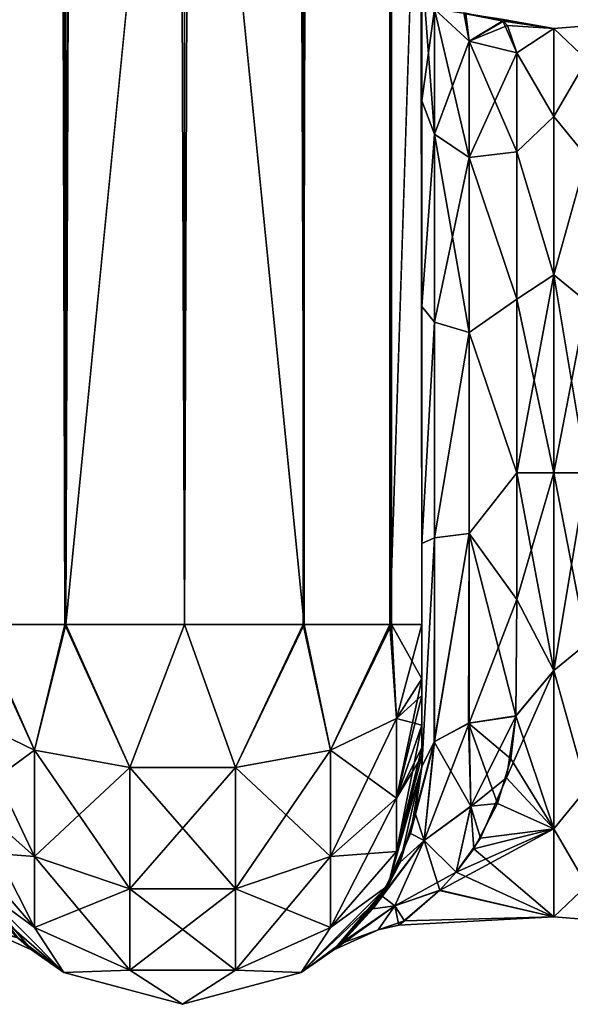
# Model space of a CAD drawing. Extents: x -23 to 470, y -1800 to 0.
# Tile 39 of 256: x 152 to 181, y -1800 to -1748. Entities that reach past the tile are written whole.
import ezdxf

# ---------------------------------------------------------------- set-up
doc = ezdxf.new("R2010")
doc.units = 0
doc.header["$LTSCALE"] = 17.087905
for name, color, linetype in [('145', 7, 'CONTINUOUS'), ('148', 7, 'CONTINUOUS'), ('149', 7, 'CONTINUOUS'), ('163', 7, 'CONTINUOUS'), ('164', 7, 'CONTINUOUS'), ('165', 7, 'CONTINUOUS'), ('166', 7, 'CONTINUOUS'), ('169', 7, 'CONTINUOUS'), ('170', 7, 'CONTINUOUS'), ('173', 7, 'CONTINUOUS'), ('174', 7, 'CONTINUOUS'), ('192', 7, 'CONTINUOUS'), ('193', 7, 'CONTINUOUS'), ('194', 7, 'CONTINUOUS'), ('199', 7, 'CONTINUOUS'), ('200', 7, 'CONTINUOUS'), ('201', 7, 'CONTINUOUS')]:
    doc.layers.add(name, color=color, linetype=linetype)

msp = doc.modelspace()

# ---------------------------------------------------------------- linework, layer by layer
at = {"layer": '145', "linetype": 'CONTINUOUS'}
for points in [[(173.55, -1728.15, -20.5), (173.55, -1733.179, -19.874), (173.55, -1752.418, -21.378), (173.55, -1728.15, -20.5)], [(173.55, -1736.977, -22.507), (173.55, -1728.15, -20.5), (173.55, -1752.418, -21.378), (173.55, -1736.977, -22.507)], [(173.55, -1728.15, -102.5), (173.55, -1736.981, -100.492), (173.55, -1780, -102.5), (173.55, -1728.15, -102.5)], [(173.55, -1782.865, 101.931), (173.55, -1783.734, 101.5), (173.55, -1728.15, 102.5), (173.55, -1782.865, 101.931)], [(173.55, -1728.15, 102.5), (173.55, -1783.734, 101.5), (173.55, -1736.977, 100.493), (173.55, -1728.15, 102.5)], [(173.55, -1780, 102.5), (173.55, -1782.865, 101.931), (173.55, -1728.15, 102.5), (173.55, -1780, 102.5)], [(173.55, -1728.15, 20.5), (173.55, -1736.981, 22.508), (173.55, -1752.418, 21.378), (173.55, -1728.15, 20.5)], [(173.55, -1733.303, 19.842), (173.55, -1728.15, 20.5), (173.55, -1752.418, 21.378), (173.55, -1733.303, 19.842)], [(173.55, -1733.179, -19.874), (173.55, -1737.888, -18.039), (173.55, -1752.418, -21.378), (173.55, -1733.179, -19.874)], [(173.55, -1737.976, 17.992), (173.55, -1733.303, 19.842), (173.55, -1752.418, 21.378), (173.55, -1737.976, 17.992)], [(173.55, -1744.158, -28.196), (173.55, -1736.977, -22.507), (173.55, -1763.25, -27.648), (173.55, -1744.158, -28.196)], [(173.55, -1763.25, -27.648), (173.55, -1736.977, -22.507), (173.55, -1752.418, -21.378), (173.55, -1763.25, -27.648)], [(173.55, -1736.977, -63.507), (173.55, -1736.981, -59.492), (173.55, -1787.5, -95), (173.55, -1736.977, -63.507)], [(173.55, -1744.158, -69.196), (173.55, -1736.977, -63.507), (173.55, -1787.5, -95), (173.55, -1744.158, -69.196)], [(173.55, -1736.981, 63.508), (173.55, -1787.5, 24.51), (173.55, -1736.977, 59.493), (173.55, -1736.981, 63.508)], [(173.55, -1736.977, 59.493), (173.55, -1787.5, 24.51), (173.55, -1744.158, 53.804), (173.55, -1736.977, 59.493)], [(173.55, -1786.933, 97.86), (173.55, -1787.5, 95), (173.55, -1736.977, 100.493), (173.55, -1786.933, 97.86)], [(173.55, -1736.977, 100.493), (173.55, -1787.5, 95), (173.55, -1744.158, 94.804), (173.55, -1736.977, 100.493)], [(173.55, -1786.5, 98.734), (173.55, -1786.933, 97.86), (173.55, -1736.977, 100.493), (173.55, -1786.5, 98.734)], [(173.55, -1785.305, 100.301), (173.55, -1786.5, 98.734), (173.55, -1736.977, 100.493), (173.55, -1785.305, 100.301)], [(173.55, -1783.734, 101.5), (173.55, -1785.305, 100.301), (173.55, -1736.977, 100.493), (173.55, -1783.734, 101.5)], [(173.55, -1736.981, -59.492), (173.55, -1744.161, -53.801), (173.55, -1787.5, -95), (173.55, -1736.981, -59.492)], [(173.55, -1736.981, -100.492), (173.55, -1744.161, -94.801), (173.55, -1785.305, -100.301), (173.55, -1736.981, -100.492)], [(173.55, -1780, -102.5), (173.55, -1736.981, -100.492), (173.55, -1782.865, -101.931), (173.55, -1780, -102.5)], [(173.55, -1782.865, -101.931), (173.55, -1736.981, -100.492), (173.55, -1783.734, -101.5), (173.55, -1782.865, -101.931)], [(173.55, -1783.734, -101.5), (173.55, -1736.981, -100.492), (173.55, -1785.305, -100.301), (173.55, -1783.734, -101.5)], [(173.55, -1744.161, 69.199), (173.55, -1787.5, 24.51), (173.55, -1736.981, 63.508), (173.55, -1744.161, 69.199)], [(173.55, -1736.981, 22.508), (173.55, -1744.161, 28.199), (173.55, -1763.25, 27.648), (173.55, -1736.981, 22.508)], [(173.55, -1752.418, 21.378), (173.55, -1736.981, 22.508), (173.55, -1763.25, 27.648), (173.55, -1752.418, 21.378)], [(173.55, -1737.888, -18.039), (173.55, -1742.004, -15.11), (173.55, -1752.418, -21.378), (173.55, -1737.888, -18.039)], [(173.55, -1742.04, 15.078), (173.55, -1737.976, 17.992), (173.55, -1752.418, 21.378), (173.55, -1742.04, 15.078)], [(173.55, -1742.004, -15.11), (173.55, -1745.277, -11.265), (173.55, -1752.418, -21.378), (173.55, -1742.004, -15.11)], [(173.55, -1745.277, 11.265), (173.55, -1742.04, 15.078), (173.55, -1752.418, 21.378), (173.55, -1745.277, 11.265)], [(173.55, -1748.128, -36.417), (173.55, -1744.158, -28.196), (173.55, -1775.732, -28.753), (173.55, -1748.128, -36.417)], [(173.55, -1775.732, -28.753), (173.55, -1744.158, -28.196), (173.55, -1763.25, -27.648), (173.55, -1775.732, -28.753)], [(173.55, -1748.128, -77.417), (173.55, -1744.158, -69.196), (173.55, -1787.5, -95), (173.55, -1748.128, -77.417)], [(173.55, -1787.5, 95), (173.55, -1787.5, 24.51), (173.55, -1744.158, 94.804), (173.55, -1787.5, 95)], [(173.55, -1744.158, 94.804), (173.55, -1787.5, 24.51), (173.55, -1748.128, 86.583), (173.55, -1744.158, 94.804)], [(173.55, -1744.158, 53.804), (173.55, -1787.5, 24.51), (173.55, -1748.128, 45.583), (173.55, -1744.158, 53.804)], [(173.55, -1744.161, -53.801), (173.55, -1748.129, -45.579), (173.55, -1787.5, -95), (173.55, -1744.161, -53.801)], [(173.55, -1744.161, -94.801), (173.55, -1748.129, -86.579), (173.55, -1787.5, -95), (173.55, -1744.161, -94.801)], [(173.55, -1785.305, -100.301), (173.55, -1744.161, -94.801), (173.55, -1786.5, -98.734), (173.55, -1785.305, -100.301)], [(173.55, -1786.5, -98.734), (173.55, -1744.161, -94.801), (173.55, -1786.933, -97.86), (173.55, -1786.5, -98.734)], [(173.55, -1786.933, -97.86), (173.55, -1744.161, -94.801), (173.55, -1787.5, -95), (173.55, -1786.933, -97.86)], [(173.55, -1748.129, 77.421), (173.55, -1787.5, 24.51), (173.55, -1744.161, 69.199), (173.55, -1748.129, 77.421)], [(173.55, -1744.161, 28.199), (173.55, -1748.129, 36.421), (173.55, -1775.732, 28.753), (173.55, -1744.161, 28.199)], [(173.55, -1763.25, 27.648), (173.55, -1744.161, 28.199), (173.55, -1775.732, 28.753), (173.55, -1763.25, 27.648)], [(173.55, -1748.129, -45.579), (173.55, -1748.128, -36.417), (173.55, -1787.5, -95), (173.55, -1748.129, -45.579)], [(173.55, -1787.5, -95), (173.55, -1748.128, -36.417), (173.55, -1775.732, -28.753), (173.55, -1787.5, -95)], [(173.55, -1748.129, -86.579), (173.55, -1748.128, -77.417), (173.55, -1787.5, -95), (173.55, -1748.129, -86.579)], [(173.55, -1748.128, 86.583), (173.55, -1787.5, 24.51), (173.55, -1748.129, 77.421), (173.55, -1748.128, 86.583)], [(173.55, -1748.128, 45.583), (173.55, -1787.5, 24.51), (173.55, -1775.732, 28.753), (173.55, -1748.128, 45.583)], [(173.55, -1748.129, 36.421), (173.55, -1748.128, 45.583), (173.55, -1775.732, 28.753), (173.55, -1748.129, 36.421)], [(173.55, -1787.5, -24.51), (173.55, -1787.5, -95), (173.55, -1775.732, -28.753), (173.55, -1787.5, -24.51)]]:
    msp.add_3dface(points, dxfattribs=at)
at = {"layer": '148', "linetype": 'CONTINUOUS'}
for points in [[(178.553, -1778.684, 23.05), (180.5, -1772, 24), (178.55, -1772, 24), (178.553, -1778.684, 23.05)], [(180.5, -1772, -24), (180.5, -1782.413, -21.623), (178.55, -1772, -24), (180.5, -1772, -24)], [(178.55, -1772, -24), (180.5, -1782.413, -21.623), (178.553, -1778.685, -23.05), (178.55, -1772, -24)], [(180.5, -1782.413, 21.623), (180.5, -1772, 24), (178.553, -1778.684, 23.05), (180.5, -1782.413, 21.623)], [(178.5, -1784.819, 20.289), (180.5, -1782.413, 21.623), (178.553, -1778.684, 23.05), (178.5, -1784.819, 20.289)], [(178.553, -1778.685, -23.05), (180.5, -1782.413, -21.623), (178.5, -1784.808, -20.297), (178.553, -1778.685, -23.05)], [(180.5, -1790.764, 14.964), (180.5, -1782.413, 21.623), (178.005, -1788.077, 17.819), (180.5, -1790.764, 14.964)], [(178.005, -1788.077, 17.819), (180.5, -1782.413, 21.623), (178.5, -1784.819, 20.289), (178.005, -1788.077, 17.819)], [(180.5, -1782.413, -21.623), (180.5, -1790.764, -14.964), (178.5, -1784.808, -20.297), (180.5, -1782.413, -21.623)], [(178.5, -1784.808, -20.297), (180.5, -1790.764, -14.964), (178.239, -1787.073, -18.676), (178.5, -1784.808, -20.297)], [(178.239, -1787.073, -18.676), (180.5, -1790.764, -14.964), (177.543, -1789.431, -16.498), (178.239, -1787.073, -18.676)], [(176.64, -1791.242, 14.344), (180.5, -1790.764, 14.964), (178.005, -1788.077, 17.819), (176.64, -1791.242, 14.344)], [(177.543, -1789.431, -16.498), (180.5, -1790.764, -14.964), (176.284, -1791.807, -13.553), (177.543, -1789.431, -16.498)], [(180.5, -1795.398, 5.341), (180.5, -1790.764, 14.964), (174.485, -1794.008, 9.572), (180.5, -1795.398, 5.341)], [(174.485, -1794.008, 9.572), (180.5, -1790.764, 14.964), (175.368, -1793.036, 11.553), (174.485, -1794.008, 9.572)], [(175.368, -1793.036, 11.553), (180.5, -1790.764, 14.964), (176.64, -1791.242, 14.344), (175.368, -1793.036, 11.553)], [(180.5, -1790.764, -14.964), (180.5, -1795.398, -5.341), (176.284, -1791.807, -13.553), (180.5, -1790.764, -14.964)], [(176.284, -1791.807, -13.553), (180.5, -1795.398, -5.341), (175.364, -1793.041, -11.544), (176.284, -1791.807, -13.553)], [(175.364, -1793.041, -11.544), (180.5, -1795.398, -5.341), (174.505, -1793.988, -9.619), (175.364, -1793.041, -11.544)], [(172.335, -1795.827, 2.88), (180.5, -1795.398, 5.341), (174.485, -1794.008, 9.572), (172.335, -1795.827, 2.88)], [(174.505, -1793.988, -9.619), (180.5, -1795.398, -5.341), (172.637, -1795.607, -4.323), (174.505, -1793.988, -9.619)], [(172.637, -1795.607, -4.323), (180.5, -1795.398, 5.341), (172.335, -1795.827, 2.88), (172.637, -1795.607, -4.323)], [(180.5, -1795.398, -5.341), (180.5, -1795.398, 5.341), (172.637, -1795.607, -4.323), (180.5, -1795.398, -5.341)]]:
    msp.add_3dface(points, dxfattribs=at)
at = {"layer": '149', "linetype": 'CONTINUOUS'}
for points in [[(177.859, -1748.224, 3.268), (180.5, -1748.602, -5.341), (177.745, -1748.114, -2.339), (177.859, -1748.224, 3.268)], [(177.745, -1748.114, -2.339), (180.5, -1748.602, -5.341), (177.828, -1748.194, -3.048), (177.745, -1748.114, -2.339)], [(177.828, -1748.194, -3.048), (180.5, -1748.602, -5.341), (178.55, -1749.885, -9.323), (177.828, -1748.194, -3.048)], [(178.06, -1748.453, 4.64), (180.5, -1748.602, -5.341), (177.859, -1748.224, 3.268), (178.06, -1748.453, 4.64)], [(180.5, -1748.602, 5.341), (180.5, -1748.602, -5.341), (178.06, -1748.453, 4.64), (180.5, -1748.602, 5.341)], [(178.55, -1749.885, 9.323), (180.5, -1748.602, 5.341), (178.06, -1748.453, 4.64), (178.55, -1749.885, 9.323)], [(180.5, -1748.602, -5.341), (180.5, -1753.236, -14.964), (178.55, -1749.885, -9.323), (180.5, -1748.602, -5.341)], [(180.5, -1753.236, 14.964), (180.5, -1748.602, 5.341), (178.55, -1749.885, 9.323), (180.5, -1753.236, 14.964)], [(178.55, -1749.885, -9.323), (180.5, -1753.236, -14.964), (178.55, -1755.1, -17.041), (178.55, -1749.885, -9.323)], [(178.55, -1755.1, 17.041), (180.5, -1753.236, 14.964), (178.55, -1749.885, 9.323), (178.55, -1755.1, 17.041)], [(180.5, -1753.236, -14.964), (180.5, -1761.587, -21.623), (178.55, -1755.1, -17.041), (180.5, -1753.236, -14.964)], [(180.5, -1761.587, 21.623), (180.5, -1753.236, 14.964), (178.55, -1755.1, 17.041), (180.5, -1761.587, 21.623)], [(178.55, -1755.1, -17.041), (180.5, -1761.587, -21.623), (178.55, -1762.862, -22.192), (178.55, -1755.1, -17.041)], [(178.55, -1762.862, 22.192), (180.5, -1761.587, 21.623), (178.55, -1755.1, 17.041), (178.55, -1762.862, 22.192)], [(178.55, -1772, 24), (180.5, -1772, 24), (180.5, -1761.587, 21.623), (178.55, -1772, 24)], [(180.5, -1761.587, -21.623), (180.5, -1772, -24), (178.55, -1762.862, -22.192), (180.5, -1761.587, -21.623)], [(178.55, -1772, 24), (180.5, -1761.587, 21.623), (178.55, -1762.862, 22.192), (178.55, -1772, 24)], [(180.5, -1772, -24), (178.55, -1772, -24), (178.55, -1762.862, -22.192), (180.5, -1772, -24)]]:
    msp.add_3dface(points, dxfattribs=at)
at = {"layer": '163', "linetype": 'CONTINUOUS'}
for points in [[(173.55, -1745.277, 11.265), (173.55, -1752.418, 21.378), (174.221, -1747.582, 10.293), (173.55, -1745.277, 11.265)], [(174.221, -1747.582, 10.293), (173.55, -1752.418, 21.378), (174.221, -1754.173, 19.606), (174.221, -1747.582, 10.293)], [(176.055, -1749.27, 9.582), (174.221, -1747.582, 10.293), (174.221, -1754.173, 19.606), (176.055, -1749.27, 9.582)], [(176.055, -1755.405, 18.251), (176.055, -1749.27, 9.582), (174.221, -1754.173, 19.606), (176.055, -1755.405, 18.251)], [(178.55, -1749.885, 9.323), (176.055, -1749.27, 9.582), (176.055, -1755.405, 18.251), (178.55, -1749.885, 9.323)], [(178.55, -1755.1, 17.041), (178.55, -1749.885, 9.323), (176.055, -1755.405, 18.251), (178.55, -1755.1, 17.041)], [(173.55, -1752.418, 21.378), (173.55, -1763.25, 27.648), (174.221, -1754.173, 19.606), (173.55, -1752.418, 21.378)], [(174.221, -1754.173, 19.606), (173.55, -1763.25, 27.648), (174.221, -1764.069, 25.284), (174.221, -1754.173, 19.606)], [(176.055, -1755.405, 18.251), (174.221, -1754.173, 19.606), (174.221, -1764.069, 25.284), (176.055, -1755.405, 18.251)], [(176.055, -1764.617, 23.536), (176.055, -1755.405, 18.251), (174.221, -1764.069, 25.284), (176.055, -1764.617, 23.536)], [(178.55, -1762.862, 22.192), (178.55, -1755.1, 17.041), (176.055, -1755.405, 18.251), (178.55, -1762.862, 22.192)], [(176.055, -1764.617, 23.536), (178.55, -1762.862, 22.192), (176.055, -1755.405, 18.251), (176.055, -1764.617, 23.536)], [(178.55, -1772, 24), (178.55, -1762.862, 22.192), (176.055, -1764.617, 23.536), (178.55, -1772, 24)], [(173.55, -1763.25, 27.648), (173.55, -1775.732, 28.753), (174.221, -1764.069, 25.284), (173.55, -1763.25, 27.648)], [(174.221, -1764.069, 25.284), (173.55, -1775.732, 28.753), (174.221, -1775.434, 26.275), (174.221, -1764.069, 25.284)], [(176.055, -1764.617, 23.536), (174.221, -1764.069, 25.284), (174.221, -1775.434, 26.275), (176.055, -1764.617, 23.536)], [(176.055, -1775.197, 24.459), (176.055, -1764.617, 23.536), (174.221, -1775.434, 26.275), (176.055, -1775.197, 24.459)], [(176.055, -1775.197, 24.459), (178.55, -1772, 24), (176.055, -1764.617, 23.536), (176.055, -1775.197, 24.459)], [(178.553, -1778.684, 23.05), (178.55, -1772, 24), (176.055, -1775.197, 24.459), (178.553, -1778.684, 23.05)], [(173.55, -1775.732, 28.753), (173.55, -1787.5, 24.51), (174.221, -1775.434, 26.275), (173.55, -1775.732, 28.753)], [(174.221, -1775.434, 26.275), (173.55, -1787.5, 24.51), (174.221, -1786.163, 22.396), (174.221, -1775.434, 26.275)], [(176.055, -1775.197, 24.459), (174.221, -1775.434, 26.275), (174.221, -1786.163, 22.396), (176.055, -1775.197, 24.459)], [(176.055, -1775.197, 24.459), (174.221, -1786.163, 22.396), (176.055, -1785.184, 20.848), (176.055, -1775.197, 24.459)], [(176.055, -1785.184, 20.848), (178.553, -1778.684, 23.05), (176.055, -1775.197, 24.459), (176.055, -1785.184, 20.848)], [(178.5, -1784.819, 20.289), (178.553, -1778.684, 23.05), (176.055, -1785.184, 20.848), (178.5, -1784.819, 20.289)]]:
    msp.add_3dface(points, dxfattribs=at)
at = {"layer": '164', "linetype": 'CONTINUOUS'}
for points in [[(173.55, -1752.418, -21.378), (173.55, -1745.277, -11.265), (174.221, -1754.173, -19.606), (173.55, -1752.418, -21.378)], [(174.221, -1754.173, -19.606), (173.55, -1745.277, -11.265), (174.221, -1747.582, -10.293), (174.221, -1754.173, -19.606)], [(176.055, -1749.27, -9.582), (176.055, -1755.406, -18.251), (174.221, -1747.582, -10.293), (176.055, -1749.27, -9.582)], [(176.055, -1755.406, -18.251), (174.221, -1754.173, -19.606), (174.221, -1747.582, -10.293), (176.055, -1755.406, -18.251)], [(178.55, -1749.885, -9.323), (178.55, -1755.1, -17.041), (176.055, -1749.27, -9.582), (178.55, -1749.885, -9.323)], [(176.055, -1749.27, -9.582), (178.55, -1755.1, -17.041), (176.055, -1755.406, -18.251), (176.055, -1749.27, -9.582)], [(173.55, -1763.25, -27.648), (173.55, -1752.418, -21.378), (174.221, -1754.173, -19.606), (173.55, -1763.25, -27.648)], [(174.221, -1764.069, -25.284), (173.55, -1763.25, -27.648), (174.221, -1754.173, -19.606), (174.221, -1764.069, -25.284)], [(176.055, -1755.406, -18.251), (176.055, -1764.617, -23.536), (174.221, -1754.173, -19.606), (176.055, -1755.406, -18.251)], [(176.055, -1764.617, -23.536), (174.221, -1764.069, -25.284), (174.221, -1754.173, -19.606), (176.055, -1764.617, -23.536)], [(178.55, -1755.1, -17.041), (178.55, -1762.862, -22.192), (176.055, -1755.406, -18.251), (178.55, -1755.1, -17.041)], [(176.055, -1755.406, -18.251), (178.55, -1762.862, -22.192), (176.055, -1764.617, -23.536), (176.055, -1755.406, -18.251)], [(178.55, -1762.862, -22.192), (178.55, -1772, -24), (176.055, -1764.617, -23.536), (178.55, -1762.862, -22.192)], [(173.55, -1775.732, -28.753), (173.55, -1763.25, -27.648), (174.221, -1764.069, -25.284), (173.55, -1775.732, -28.753)], [(174.221, -1775.434, -26.275), (173.55, -1775.732, -28.753), (174.221, -1764.069, -25.284), (174.221, -1775.434, -26.275)], [(176.055, -1764.617, -23.536), (174.221, -1775.434, -26.275), (174.221, -1764.069, -25.284), (176.055, -1764.617, -23.536)], [(176.055, -1764.617, -23.536), (176.055, -1775.197, -24.459), (174.221, -1775.434, -26.275), (176.055, -1764.617, -23.536)], [(176.055, -1764.617, -23.536), (178.55, -1772, -24), (176.055, -1775.197, -24.459), (176.055, -1764.617, -23.536)], [(178.55, -1772, -24), (178.553, -1778.685, -23.05), (176.055, -1775.197, -24.459), (178.55, -1772, -24)], [(173.55, -1787.5, -24.51), (173.55, -1775.732, -28.753), (174.221, -1775.434, -26.275), (173.55, -1787.5, -24.51)], [(174.207, -1786.175, -22.416), (173.55, -1787.5, -24.51), (174.221, -1775.434, -26.275), (174.207, -1786.175, -22.416)], [(176.055, -1775.197, -24.459), (176.015, -1785.197, -20.868), (174.207, -1786.175, -22.416), (176.055, -1775.197, -24.459)], [(176.055, -1775.197, -24.459), (174.207, -1786.175, -22.416), (174.221, -1775.434, -26.275), (176.055, -1775.197, -24.459)], [(176.055, -1775.197, -24.459), (178.5, -1784.808, -20.297), (176.015, -1785.197, -20.868), (176.055, -1775.197, -24.459)], [(178.553, -1778.685, -23.05), (178.5, -1784.808, -20.297), (176.055, -1775.197, -24.459), (178.553, -1778.685, -23.05)]]:
    msp.add_3dface(points, dxfattribs=at)
at = {"layer": '165', "linetype": 'CONTINUOUS'}
for points in [[(180.5, -1748.602, -5.341), (180.5, -1748.602, 5.341), (182.248, -1748.468, 0), (180.5, -1748.602, -5.341)], [(180.5, -1748.602, -5.341), (182.248, -1748.468, 0), (182.248, -1750.259, -9.005), (180.5, -1748.602, -5.341)], [(180.5, -1748.602, 5.341), (182.248, -1750.259, 9.005), (182.248, -1748.468, 0), (180.5, -1748.602, 5.341)], [(180.5, -1753.236, -14.964), (180.5, -1748.602, -5.341), (182.248, -1750.259, -9.005), (180.5, -1753.236, -14.964)], [(180.5, -1748.602, 5.341), (180.5, -1753.236, 14.964), (182.248, -1750.259, 9.005), (180.5, -1748.602, 5.341)], [(180.5, -1753.236, -14.964), (182.248, -1750.259, -9.005), (182.248, -1755.36, -16.64), (180.5, -1753.236, -14.964)], [(180.5, -1753.236, 14.964), (182.248, -1755.36, 16.64), (182.248, -1750.259, 9.005), (180.5, -1753.236, 14.964)], [(180.5, -1761.587, -21.623), (180.5, -1753.236, -14.964), (182.248, -1755.36, -16.64), (180.5, -1761.587, -21.623)], [(180.5, -1753.236, 14.964), (180.5, -1761.587, 21.623), (182.248, -1755.36, 16.64), (180.5, -1753.236, 14.964)], [(180.5, -1761.587, -21.623), (182.248, -1755.36, -16.64), (182.248, -1762.995, -21.741), (180.5, -1761.587, -21.623)], [(180.5, -1761.587, 21.623), (182.248, -1762.995, 21.741), (182.248, -1755.36, 16.64), (180.5, -1761.587, 21.623)], [(180.5, -1761.587, 21.623), (180.5, -1772, 24), (182.248, -1762.995, 21.741), (180.5, -1761.587, 21.623)], [(180.5, -1772, -24), (180.5, -1761.587, -21.623), (182.248, -1772, -23.532), (180.5, -1772, -24)], [(182.248, -1772, -23.532), (180.5, -1761.587, -21.623), (182.248, -1762.995, -21.741), (182.248, -1772, -23.532)], [(180.5, -1772, 24), (182.248, -1772, 23.532), (182.248, -1762.995, 21.741), (180.5, -1772, 24)]]:
    msp.add_3dface(points, dxfattribs=at)
at = {"layer": '166', "linetype": 'CONTINUOUS'}
for points in [[(180.5, -1772, 24), (180.5, -1782.413, 21.623), (182.248, -1772, 23.532), (180.5, -1772, 24)], [(180.5, -1782.413, 21.623), (182.248, -1781.005, 21.741), (182.248, -1772, 23.532), (180.5, -1782.413, 21.623)], [(180.5, -1782.413, -21.623), (180.5, -1772, -24), (182.248, -1781.005, -21.741), (180.5, -1782.413, -21.623)], [(180.5, -1772, -24), (182.248, -1772, -23.532), (182.248, -1781.005, -21.741), (180.5, -1772, -24)], [(180.5, -1782.413, 21.623), (182.248, -1788.64, 16.64), (182.248, -1781.005, 21.741), (180.5, -1782.413, 21.623)], [(180.5, -1782.413, -21.623), (182.248, -1781.005, -21.741), (182.248, -1788.64, -16.64), (180.5, -1782.413, -21.623)], [(180.5, -1782.413, 21.623), (180.5, -1790.764, 14.964), (182.248, -1788.64, 16.64), (180.5, -1782.413, 21.623)], [(180.5, -1790.764, -14.964), (180.5, -1782.413, -21.623), (182.248, -1788.64, -16.64), (180.5, -1790.764, -14.964)], [(180.5, -1790.764, 14.964), (182.248, -1793.741, 9.005), (182.248, -1788.64, 16.64), (180.5, -1790.764, 14.964)], [(180.5, -1790.764, -14.964), (182.248, -1788.64, -16.64), (182.248, -1793.741, -9.005), (180.5, -1790.764, -14.964)], [(180.5, -1790.764, 14.964), (180.5, -1795.398, 5.341), (182.248, -1793.741, 9.005), (180.5, -1790.764, 14.964)], [(180.5, -1795.398, -5.341), (180.5, -1790.764, -14.964), (182.248, -1793.741, -9.005), (180.5, -1795.398, -5.341)], [(180.5, -1795.398, 5.341), (182.248, -1795.532, 0), (182.248, -1793.741, 9.005), (180.5, -1795.398, 5.341)], [(180.5, -1795.398, -5.341), (182.248, -1793.741, -9.005), (182.248, -1795.532, 0), (180.5, -1795.398, -5.341)], [(180.5, -1795.398, 5.341), (180.5, -1795.398, -5.341), (182.248, -1795.532, 0), (180.5, -1795.398, 5.341)]]:
    msp.add_3dface(points, dxfattribs=at)
at = {"layer": '169', "linetype": 'CONTINUOUS'}
for points in [[(161.05, -20, 115.1), (167.35, -1780, 113.412), (167.35, -20, 113.412), (161.05, -20, 115.1)], [(167.35, -1780, 113.412), (161.05, -20, 115.1), (161.05, -83.45, 115.1), (167.35, -1780, 113.412)], [(167.35, -1780, 113.412), (171.962, -1780, 108.8), (167.35, -20, 113.412), (167.35, -1780, 113.412)], [(171.962, -1780, 108.8), (171.962, -20, 108.8), (167.35, -20, 113.412), (171.962, -1780, 108.8)], [(173.55, -1780, 102.5), (173.55, -1728.15, 102.5), (171.962, -20, 108.8), (173.55, -1780, 102.5)], [(171.962, -1780, 108.8), (173.55, -1780, 102.5), (171.962, -20, 108.8), (171.962, -1780, 108.8)], [(161.05, -1716.55, 115.1), (167.35, -1780, 113.412), (161.05, -83.45, 115.1), (161.05, -1716.55, 115.1)], [(161.05, -1780, 115.1), (167.35, -1780, 113.412), (161.05, -1716.55, 115.1), (161.05, -1780, 115.1)]]:
    msp.add_3dface(points, dxfattribs=at)
at = {"layer": '170', "linetype": 'CONTINUOUS'}
for points in [[(150.138, -1780, 108.8), (154.747, -1780, 113.41), (150.138, -20, 108.8), (150.138, -1780, 108.8)], [(154.747, -1780, 113.41), (154.747, -20, 113.41), (150.138, -20, 108.8), (154.747, -1780, 113.41)], [(154.747, -1780, 113.41), (161.05, -1780, 115.1), (154.747, -20, 113.41), (154.747, -1780, 113.41)], [(154.747, -20, 113.41), (161.05, -1780, 115.1), (161.05, -1716.55, 115.1), (154.747, -20, 113.41)]]:
    msp.add_3dface(points, dxfattribs=at)
at = {"layer": '173', "linetype": 'CONTINUOUS'}
for points in [[(167.3, -1780, -113.325), (161.05, -1780, -115), (167.3, -20, -113.325), (167.3, -1780, -113.325)], [(167.3, -20, -113.325), (161.05, -1780, -115), (161.05, -1716.55, -115), (167.3, -20, -113.325)], [(171.875, -1780, -108.75), (167.3, -1780, -113.325), (171.875, -20, -108.75), (171.875, -1780, -108.75)], [(167.3, -1780, -113.325), (167.3, -20, -113.325), (171.875, -20, -108.75), (167.3, -1780, -113.325)], [(173.55, -20, -102.5), (173.55, -71.85, -102.5), (171.875, -1780, -108.75), (173.55, -20, -102.5)], [(173.55, -20, -102.5), (171.875, -1780, -108.75), (171.875, -20, -108.75), (173.55, -20, -102.5)], [(173.55, -71.85, -102.5), (173.55, -1728.15, -102.5), (171.875, -1780, -108.75), (173.55, -71.85, -102.5)], [(173.55, -1728.15, -102.5), (173.55, -1780, -102.5), (171.875, -1780, -108.75), (173.55, -1728.15, -102.5)]]:
    msp.add_3dface(points, dxfattribs=at)
at = {"layer": '174', "linetype": 'CONTINUOUS'}
for points in [[(154.797, -1780, -113.323), (150.225, -1780, -108.75), (154.797, -20, -113.323), (154.797, -1780, -113.323)], [(150.225, -1780, -108.75), (150.225, -20, -108.75), (154.797, -20, -113.323), (150.225, -1780, -108.75)], [(154.797, -1780, -113.323), (154.797, -20, -113.323), (161.05, -20, -115), (154.797, -1780, -113.323)], [(154.797, -1780, -113.323), (161.05, -20, -115), (161.05, -83.45, -115), (154.797, -1780, -113.323)], [(154.797, -1780, -113.323), (161.05, -83.45, -115), (161.05, -1716.55, -115), (154.797, -1780, -113.323)], [(161.05, -1780, -115), (154.797, -1780, -113.323), (161.05, -1716.55, -115), (161.05, -1780, -115)]]:
    msp.add_3dface(points, dxfattribs=at)
at = {"layer": '192', "linetype": 'CONTINUOUS'}
for points in [[(149.688, -1784.946, -106.94), (150.225, -1780, -108.75), (153.156, -1786.61, -110.958), (149.688, -1784.946, -106.94)], [(150.225, -1780, -108.75), (154.797, -1780, -113.323), (153.156, -1786.61, -110.958), (150.225, -1780, -108.75)], [(153.156, -1786.61, -110.958), (154.797, -1780, -113.323), (158.168, -1787.534, -113.188), (153.156, -1786.61, -110.958)], [(154.797, -1780, -113.323), (161.05, -1780, -115), (158.168, -1787.534, -113.188), (154.797, -1780, -113.323)], [(158.168, -1787.534, -113.188), (161.05, -1780, -115), (163.732, -1787.534, -113.188), (158.168, -1787.534, -113.188)], [(161.05, -1780, -115), (167.3, -1780, -113.325), (163.732, -1787.534, -113.188), (161.05, -1780, -115)], [(163.732, -1787.534, -113.188), (167.3, -1780, -113.325), (168.744, -1786.61, -110.958), (163.732, -1787.534, -113.188)], [(167.3, -1780, -113.325), (171.875, -1780, -108.75), (168.744, -1786.61, -110.958), (167.3, -1780, -113.325)], [(168.744, -1786.61, -110.958), (171.875, -1780, -108.75), (172.212, -1784.946, -106.94), (168.744, -1786.61, -110.958)], [(171.875, -1780, -108.75), (173.55, -1780, -102.5), (172.212, -1784.946, -106.94), (171.875, -1780, -108.75)], [(173.55, -1780, -102.5), (173.55, -1782.865, -101.931), (172.212, -1784.946, -106.94), (173.55, -1780, -102.5)], [(173.55, -1782.865, -101.931), (173.55, -1783.734, -101.5), (172.212, -1789.142, -104.135), (173.55, -1782.865, -101.931)], [(172.212, -1784.946, -106.94), (173.55, -1782.865, -101.931), (172.212, -1789.142, -104.135), (172.212, -1784.946, -106.94)], [(173.55, -1783.734, -101.5), (173.55, -1785.305, -100.301), (172.212, -1789.142, -104.135), (173.55, -1783.734, -101.5)], [(149.688, -1784.946, -106.94), (153.156, -1786.61, -110.958), (149.688, -1789.142, -104.135), (149.688, -1784.946, -106.94)], [(168.744, -1786.61, -110.958), (172.212, -1784.946, -106.94), (168.744, -1792.219, -107.209), (168.744, -1786.61, -110.958)], [(168.744, -1792.219, -107.209), (172.212, -1784.946, -106.94), (172.212, -1789.142, -104.135), (168.744, -1792.219, -107.209)], [(173.55, -1785.305, -100.301), (173.55, -1786.5, -98.734), (172.212, -1791.944, -99.936), (173.55, -1785.305, -100.301)], [(173.55, -1785.305, -100.301), (172.212, -1791.944, -99.936), (172.212, -1789.142, -104.135), (173.55, -1785.305, -100.301)], [(173.55, -1786.5, -98.734), (173.55, -1786.933, -97.86), (172.212, -1791.944, -99.936), (173.55, -1786.5, -98.734)], [(149.688, -1789.142, -104.135), (153.156, -1786.61, -110.958), (153.156, -1792.219, -107.209), (149.688, -1789.142, -104.135)], [(153.156, -1786.61, -110.958), (158.168, -1787.534, -113.188), (153.156, -1792.219, -107.209), (153.156, -1786.61, -110.958)], [(163.732, -1787.534, -113.188), (168.744, -1786.61, -110.958), (163.732, -1793.926, -108.915), (163.732, -1787.534, -113.188)], [(163.732, -1793.926, -108.915), (168.744, -1786.61, -110.958), (168.744, -1792.219, -107.209), (163.732, -1793.926, -108.915)], [(173.55, -1786.933, -97.86), (173.55, -1787.5, -95), (171.775, -1793.75, -95), (173.55, -1786.933, -97.86)], [(173.55, -1786.933, -97.86), (171.775, -1793.75, -95), (172.212, -1791.944, -99.936), (173.55, -1786.933, -97.86)], [(153.156, -1792.219, -107.209), (158.168, -1787.534, -113.188), (158.168, -1793.926, -108.915), (153.156, -1792.219, -107.209)], [(158.168, -1787.534, -113.188), (163.732, -1787.534, -113.188), (158.168, -1793.926, -108.915), (158.168, -1787.534, -113.188)], [(158.168, -1793.926, -108.915), (163.732, -1787.534, -113.188), (163.732, -1793.926, -108.915), (158.168, -1793.926, -108.915)], [(149.688, -1791.944, -99.936), (149.688, -1789.142, -104.135), (153.156, -1792.219, -107.209), (149.688, -1791.944, -99.936)], [(172.212, -1791.944, -99.936), (168.744, -1795.963, -101.598), (172.212, -1789.142, -104.135), (172.212, -1791.944, -99.936)], [(168.744, -1795.963, -101.598), (168.744, -1792.219, -107.209), (172.212, -1789.142, -104.135), (168.744, -1795.963, -101.598)], [(153.156, -1795.963, -101.598), (150.125, -1793.75, -95), (149.688, -1791.944, -99.936), (153.156, -1795.963, -101.598)], [(153.156, -1795.963, -101.598), (149.688, -1791.944, -99.936), (153.156, -1792.219, -107.209), (153.156, -1795.963, -101.598)], [(153.156, -1795.963, -101.598), (153.156, -1792.219, -107.209), (158.168, -1793.926, -108.915), (153.156, -1795.963, -101.598)], [(168.744, -1795.963, -101.598), (163.732, -1798.194, -102.519), (168.744, -1792.219, -107.209), (168.744, -1795.963, -101.598)], [(163.732, -1798.194, -102.519), (163.732, -1793.926, -108.915), (168.744, -1792.219, -107.209), (163.732, -1798.194, -102.519)], [(172.212, -1791.944, -99.936), (171.775, -1793.75, -95), (168.744, -1795.963, -101.598), (172.212, -1791.944, -99.936)], [(154.7, -1798.325, -95), (150.125, -1793.75, -95), (153.156, -1795.963, -101.598), (154.7, -1798.325, -95)], [(171.775, -1793.75, -95), (167.2, -1798.325, -95), (168.744, -1795.963, -101.598), (171.775, -1793.75, -95)], [(158.168, -1798.194, -102.519), (153.156, -1795.963, -101.598), (158.168, -1793.926, -108.915), (158.168, -1798.194, -102.519)], [(163.732, -1798.194, -102.519), (158.168, -1798.194, -102.519), (163.732, -1793.926, -108.915), (163.732, -1798.194, -102.519)], [(158.168, -1798.194, -102.519), (158.168, -1793.926, -108.915), (163.732, -1793.926, -108.915), (158.168, -1798.194, -102.519)], [(158.168, -1798.194, -102.519), (154.7, -1798.325, -95), (153.156, -1795.963, -101.598), (158.168, -1798.194, -102.519)], [(168.744, -1795.963, -101.598), (167.2, -1798.325, -95), (163.732, -1798.194, -102.519), (168.744, -1795.963, -101.598)], [(160.95, -1800, -95), (154.7, -1798.325, -95), (158.168, -1798.194, -102.519), (160.95, -1800, -95)], [(163.732, -1798.194, -102.519), (160.95, -1800, -95), (158.168, -1798.194, -102.519), (163.732, -1798.194, -102.519)], [(167.2, -1798.325, -95), (160.95, -1800, -95), (163.732, -1798.194, -102.519), (167.2, -1798.325, -95)]]:
    msp.add_3dface(points, dxfattribs=at)
at = {"layer": '193', "linetype": 'CONTINUOUS'}
for points in [[(171.775, -1793.75, -95), (173.55, -1787.5, -95), (172.404, -1792.505, -18.287), (171.775, -1793.75, -95)], [(173.55, -1787.5, 24.51), (173.55, -1787.5, 95), (171.775, -1793.75, 95), (173.55, -1787.5, 24.51)], [(173.55, -1787.5, 24.51), (171.775, -1793.75, 95), (172.95, -1791.001, 20.61), (173.55, -1787.5, 24.51)], [(172.404, -1792.505, -18.287), (173.55, -1787.5, -95), (173.21, -1789.939, -21.983), (172.404, -1792.505, -18.287)], [(173.55, -1787.5, -95), (173.55, -1787.5, -24.51), (173.21, -1789.939, -21.983), (173.55, -1787.5, -95)], [(172.95, -1791.001, 20.61), (171.775, -1793.75, 95), (171.442, -1794.294, 14.677), (172.95, -1791.001, 20.61)], [(170.975, -1794.966, -12.942), (171.775, -1793.75, -95), (172.404, -1792.505, -18.287), (170.975, -1794.966, -12.942)], [(154.7, -1798.325, 95), (150.125, -1793.75, 95), (152.991, -1797.139, 0.577), (154.7, -1798.325, 95)], [(152.991, -1797.139, 0.577), (150.125, -1793.75, 95), (152.286, -1796.511, 7.124), (152.991, -1797.139, 0.577)], [(150.125, -1793.75, -95), (154.7, -1798.325, -95), (151.14, -1795.247, -12.118), (150.125, -1793.75, -95)], [(171.775, -1793.75, 95), (167.2, -1798.325, 95), (171.442, -1794.294, 14.677), (171.775, -1793.75, 95)], [(167.2, -1798.325, -95), (171.775, -1793.75, -95), (168.912, -1797.136, -0.001), (167.2, -1798.325, -95)], [(168.912, -1797.136, -0.001), (171.775, -1793.75, -95), (169.298, -1796.804, -5.224), (168.912, -1797.136, -0.001)], [(169.298, -1796.804, -5.224), (171.775, -1793.75, -95), (170.975, -1794.966, -12.942), (169.298, -1796.804, -5.224)], [(171.442, -1794.294, 14.677), (167.2, -1798.325, 95), (169.38, -1796.73, 5.735), (171.442, -1794.294, 14.677)], [(151.14, -1795.247, -12.118), (154.7, -1798.325, -95), (152.193, -1796.42, -7.592), (151.14, -1795.247, -12.118)], [(152.193, -1796.42, -7.592), (154.7, -1798.325, -95), (152.991, -1797.139, 0.577), (152.193, -1796.42, -7.592)], [(169.38, -1796.73, 5.735), (167.2, -1798.325, 95), (168.912, -1797.136, -0.001), (169.38, -1796.73, 5.735)], [(154.7, -1798.325, -95), (154.7, -1798.325, 95), (152.991, -1797.139, 0.577), (154.7, -1798.325, -95)], [(167.2, -1798.325, 95), (167.2, -1798.325, -95), (168.912, -1797.136, -0.001), (167.2, -1798.325, 95)], [(160.95, -1800, 95), (154.7, -1798.325, 95), (160.95, -1800, -95), (160.95, -1800, 95)], [(154.7, -1798.325, 95), (154.7, -1798.325, -95), (160.95, -1800, -95), (154.7, -1798.325, 95)], [(167.2, -1798.325, 95), (160.95, -1800, 95), (167.2, -1798.325, -95), (167.2, -1798.325, 95)], [(160.95, -1800, 95), (160.95, -1800, -95), (167.2, -1798.325, -95), (160.95, -1800, 95)]]:
    msp.add_3dface(points, dxfattribs=at)
at = {"layer": '194', "linetype": 'CONTINUOUS'}
for points in [[(149.688, -1784.946, 106.94), (153.156, -1786.61, 110.958), (150.138, -1780, 108.8), (149.688, -1784.946, 106.94)], [(150.138, -1780, 108.8), (153.156, -1786.61, 110.958), (154.747, -1780, 113.41), (150.138, -1780, 108.8)], [(153.156, -1786.61, 110.958), (158.168, -1787.534, 113.188), (154.747, -1780, 113.41), (153.156, -1786.61, 110.958)], [(158.168, -1787.534, 113.188), (161.05, -1780, 115.1), (154.747, -1780, 113.41), (158.168, -1787.534, 113.188)], [(163.732, -1787.534, 113.188), (161.05, -1780, 115.1), (158.168, -1787.534, 113.188), (163.732, -1787.534, 113.188)], [(167.35, -1780, 113.412), (161.05, -1780, 115.1), (163.732, -1787.534, 113.188), (167.35, -1780, 113.412)], [(168.744, -1786.61, 110.958), (167.35, -1780, 113.412), (163.732, -1787.534, 113.188), (168.744, -1786.61, 110.958)], [(171.962, -1780, 108.8), (167.35, -1780, 113.412), (168.744, -1786.61, 110.958), (171.962, -1780, 108.8)], [(172.212, -1784.946, 106.94), (171.962, -1780, 108.8), (168.744, -1786.61, 110.958), (172.212, -1784.946, 106.94)], [(173.55, -1782.865, 101.931), (173.55, -1780, 102.5), (171.962, -1780, 108.8), (173.55, -1782.865, 101.931)], [(173.55, -1782.865, 101.931), (171.962, -1780, 108.8), (172.212, -1784.946, 106.94), (173.55, -1782.865, 101.931)], [(173.55, -1783.734, 101.5), (173.55, -1782.865, 101.931), (172.212, -1784.946, 106.94), (173.55, -1783.734, 101.5)], [(173.55, -1785.305, 100.301), (173.55, -1783.734, 101.5), (172.212, -1784.946, 106.94), (173.55, -1785.305, 100.301)], [(153.156, -1786.61, 110.958), (149.688, -1784.946, 106.94), (153.156, -1792.219, 107.209), (153.156, -1786.61, 110.958)], [(149.688, -1784.946, 106.94), (149.688, -1789.142, 104.135), (153.156, -1792.219, 107.209), (149.688, -1784.946, 106.94)], [(172.212, -1784.946, 106.94), (168.744, -1786.61, 110.958), (172.212, -1789.142, 104.135), (172.212, -1784.946, 106.94)], [(173.55, -1785.305, 100.301), (172.212, -1784.946, 106.94), (172.212, -1789.142, 104.135), (173.55, -1785.305, 100.301)], [(173.55, -1786.5, 98.734), (173.55, -1785.305, 100.301), (172.212, -1789.142, 104.135), (173.55, -1786.5, 98.734)], [(173.55, -1786.933, 97.86), (173.55, -1786.5, 98.734), (172.212, -1789.142, 104.135), (173.55, -1786.933, 97.86)], [(158.168, -1787.534, 113.188), (153.156, -1786.61, 110.958), (158.168, -1793.926, 108.915), (158.168, -1787.534, 113.188)], [(153.156, -1786.61, 110.958), (153.156, -1792.219, 107.209), (158.168, -1793.926, 108.915), (153.156, -1786.61, 110.958)], [(168.744, -1786.61, 110.958), (163.732, -1787.534, 113.188), (168.744, -1792.219, 107.209), (168.744, -1786.61, 110.958)], [(168.744, -1786.61, 110.958), (168.744, -1792.219, 107.209), (172.212, -1789.142, 104.135), (168.744, -1786.61, 110.958)], [(173.55, -1787.5, 95), (173.55, -1786.933, 97.86), (172.212, -1791.944, 99.936), (173.55, -1787.5, 95)], [(172.212, -1791.944, 99.936), (173.55, -1786.933, 97.86), (172.212, -1789.142, 104.135), (172.212, -1791.944, 99.936)], [(163.732, -1787.534, 113.188), (158.168, -1787.534, 113.188), (163.732, -1793.926, 108.915), (163.732, -1787.534, 113.188)], [(158.168, -1787.534, 113.188), (158.168, -1793.926, 108.915), (163.732, -1793.926, 108.915), (158.168, -1787.534, 113.188)], [(163.732, -1787.534, 113.188), (163.732, -1793.926, 108.915), (168.744, -1792.219, 107.209), (163.732, -1787.534, 113.188)], [(171.775, -1793.75, 95), (173.55, -1787.5, 95), (172.212, -1791.944, 99.936), (171.775, -1793.75, 95)], [(149.688, -1791.944, 99.936), (153.156, -1795.963, 101.598), (149.688, -1789.142, 104.135), (149.688, -1791.944, 99.936)], [(149.688, -1789.142, 104.135), (153.156, -1795.963, 101.598), (153.156, -1792.219, 107.209), (149.688, -1789.142, 104.135)], [(168.744, -1792.219, 107.209), (172.212, -1791.944, 99.936), (172.212, -1789.142, 104.135), (168.744, -1792.219, 107.209)], [(149.688, -1791.944, 99.936), (150.125, -1793.75, 95), (153.156, -1795.963, 101.598), (149.688, -1791.944, 99.936)], [(153.156, -1795.963, 101.598), (158.168, -1798.194, 102.519), (153.156, -1792.219, 107.209), (153.156, -1795.963, 101.598)], [(153.156, -1792.219, 107.209), (158.168, -1798.194, 102.519), (158.168, -1793.926, 108.915), (153.156, -1792.219, 107.209)], [(163.732, -1793.926, 108.915), (168.744, -1795.963, 101.598), (168.744, -1792.219, 107.209), (163.732, -1793.926, 108.915)], [(168.744, -1795.963, 101.598), (171.775, -1793.75, 95), (172.212, -1791.944, 99.936), (168.744, -1795.963, 101.598)], [(168.744, -1795.963, 101.598), (172.212, -1791.944, 99.936), (168.744, -1792.219, 107.209), (168.744, -1795.963, 101.598)], [(150.125, -1793.75, 95), (154.7, -1798.325, 95), (153.156, -1795.963, 101.598), (150.125, -1793.75, 95)], [(167.2, -1798.325, 95), (171.775, -1793.75, 95), (168.744, -1795.963, 101.598), (167.2, -1798.325, 95)], [(158.168, -1798.194, 102.519), (163.732, -1798.194, 102.519), (158.168, -1793.926, 108.915), (158.168, -1798.194, 102.519)], [(158.168, -1793.926, 108.915), (163.732, -1798.194, 102.519), (163.732, -1793.926, 108.915), (158.168, -1793.926, 108.915)], [(163.732, -1798.194, 102.519), (168.744, -1795.963, 101.598), (163.732, -1793.926, 108.915), (163.732, -1798.194, 102.519)], [(153.156, -1795.963, 101.598), (154.7, -1798.325, 95), (158.168, -1798.194, 102.519), (153.156, -1795.963, 101.598)], [(163.732, -1798.194, 102.519), (167.2, -1798.325, 95), (168.744, -1795.963, 101.598), (163.732, -1798.194, 102.519)], [(154.7, -1798.325, 95), (160.95, -1800, 95), (158.168, -1798.194, 102.519), (154.7, -1798.325, 95)], [(158.168, -1798.194, 102.519), (160.95, -1800, 95), (163.732, -1798.194, 102.519), (158.168, -1798.194, 102.519)], [(160.95, -1800, 95), (167.2, -1798.325, 95), (163.732, -1798.194, 102.519), (160.95, -1800, 95)]]:
    msp.add_3dface(points, dxfattribs=at)
at = {"layer": '199', "linetype": 'CONTINUOUS'}
for points in [[(178.5, -1784.808, -20.297), (178.239, -1787.073, -18.676), (176.015, -1785.197, -20.868), (178.5, -1784.808, -20.297)], [(178.5, -1784.819, 20.289), (176.055, -1785.184, 20.848), (176.127, -1789.573, 16.625), (178.5, -1784.819, 20.289)], [(178.005, -1788.077, 17.819), (178.5, -1784.819, 20.289), (176.127, -1789.573, 16.625), (178.005, -1788.077, 17.819)], [(176.055, -1785.184, 20.848), (174.221, -1786.163, 22.396), (173.68, -1791.372, 16.129), (176.055, -1785.184, 20.848)], [(176.055, -1785.184, 20.848), (173.68, -1791.372, 16.129), (176.127, -1789.573, 16.625), (176.055, -1785.184, 20.848)], [(174.207, -1786.175, -22.416), (176.015, -1785.197, -20.868), (176.128, -1789.568, -16.631), (174.207, -1786.175, -22.416)], [(178.239, -1787.073, -18.676), (177.543, -1789.431, -16.498), (176.015, -1785.197, -20.868), (178.239, -1787.073, -18.676)], [(176.015, -1785.197, -20.868), (177.543, -1789.431, -16.498), (176.128, -1789.568, -16.631), (176.015, -1785.197, -20.868)], [(173.55, -1787.5, 24.51), (172.95, -1791.001, 20.61), (174.221, -1786.163, 22.396), (173.55, -1787.5, 24.51)], [(174.221, -1786.163, 22.396), (172.95, -1791.001, 20.61), (173.68, -1791.372, 16.129), (174.221, -1786.163, 22.396)], [(173.21, -1789.939, -21.983), (173.55, -1787.5, -24.51), (174.207, -1786.175, -22.416), (173.21, -1789.939, -21.983)], [(173.21, -1789.939, -21.983), (174.207, -1786.175, -22.416), (173.681, -1791.371, -16.13), (173.21, -1789.939, -21.983)], [(173.681, -1791.371, -16.13), (174.207, -1786.175, -22.416), (176.128, -1789.568, -16.631), (173.681, -1791.371, -16.13)], [(176.64, -1791.242, 14.344), (178.005, -1788.077, 17.819), (176.127, -1789.573, 16.625), (176.64, -1791.242, 14.344)], [(173.68, -1791.372, 16.129), (175.368, -1793.036, 11.553), (176.127, -1789.573, 16.625), (173.68, -1791.372, 16.129)], [(175.364, -1793.041, -11.544), (173.681, -1791.371, -16.13), (176.128, -1789.568, -16.631), (175.364, -1793.041, -11.544)], [(176.284, -1791.807, -13.553), (175.364, -1793.041, -11.544), (176.128, -1789.568, -16.631), (176.284, -1791.807, -13.553)], [(175.368, -1793.036, 11.553), (176.64, -1791.242, 14.344), (176.127, -1789.573, 16.625), (175.368, -1793.036, 11.553)], [(177.543, -1789.431, -16.498), (176.284, -1791.807, -13.553), (176.128, -1789.568, -16.631), (177.543, -1789.431, -16.498)], [(172.404, -1792.505, -18.287), (173.21, -1789.939, -21.983), (173.681, -1791.371, -16.13), (172.404, -1792.505, -18.287)], [(172.95, -1791.001, 20.61), (171.442, -1794.294, 14.677), (173.68, -1791.372, 16.129), (172.95, -1791.001, 20.61)], [(170.975, -1794.966, -12.942), (172.404, -1792.505, -18.287), (173.681, -1791.371, -16.13), (170.975, -1794.966, -12.942)], [(172.133, -1794.815, -8.376), (170.975, -1794.966, -12.942), (173.681, -1791.371, -16.13), (172.133, -1794.815, -8.376)], [(173.68, -1791.372, 16.129), (171.442, -1794.294, 14.677), (172.132, -1794.816, 8.373), (173.68, -1791.372, 16.129)], [(175.368, -1793.036, 11.553), (173.68, -1791.372, 16.129), (172.132, -1794.816, 8.373), (175.368, -1793.036, 11.553)], [(174.505, -1793.988, -9.619), (172.133, -1794.815, -8.376), (173.681, -1791.371, -16.13), (174.505, -1793.988, -9.619)], [(175.364, -1793.041, -11.544), (174.505, -1793.988, -9.619), (173.681, -1791.371, -16.13), (175.364, -1793.041, -11.544)], [(174.485, -1794.008, 9.572), (175.368, -1793.036, 11.553), (172.132, -1794.816, 8.373), (174.485, -1794.008, 9.572)], [(171.442, -1794.294, 14.677), (169.38, -1796.73, 5.735), (172.132, -1794.816, 8.373), (171.442, -1794.294, 14.677)], [(172.335, -1795.827, 2.88), (174.485, -1794.008, 9.572), (172.132, -1794.816, 8.373), (172.335, -1795.827, 2.88)], [(174.505, -1793.988, -9.619), (172.637, -1795.607, -4.323), (172.133, -1794.815, -8.376), (174.505, -1793.988, -9.619)], [(169.38, -1796.73, 5.735), (168.912, -1797.136, -0.001), (172.132, -1794.816, 8.373), (169.38, -1796.73, 5.735)], [(172.132, -1794.816, 8.373), (168.912, -1797.136, -0.001), (171.259, -1796.069, -0.003), (172.132, -1794.816, 8.373)], [(169.298, -1796.804, -5.224), (170.975, -1794.966, -12.942), (172.133, -1794.815, -8.376), (169.298, -1796.804, -5.224)], [(171.259, -1796.069, -0.003), (169.298, -1796.804, -5.224), (172.133, -1794.815, -8.376), (171.259, -1796.069, -0.003)], [(172.637, -1795.607, -4.323), (171.259, -1796.069, -0.003), (172.133, -1794.815, -8.376), (172.637, -1795.607, -4.323)], [(172.335, -1795.827, 2.88), (172.132, -1794.816, 8.373), (171.259, -1796.069, -0.003), (172.335, -1795.827, 2.88)], [(172.637, -1795.607, -4.323), (172.335, -1795.827, 2.88), (171.259, -1796.069, -0.003), (172.637, -1795.607, -4.323)], [(168.912, -1797.136, -0.001), (169.298, -1796.804, -5.224), (171.259, -1796.069, -0.003), (168.912, -1797.136, -0.001)]]:
    msp.add_3dface(points, dxfattribs=at)
at = {"layer": '200', "linetype": 'CONTINUOUS'}
for points in [[(176.055, -1749.27, -9.582), (174.221, -1747.582, -10.293), (175.759, -1747.773, -3.339), (176.055, -1749.27, -9.582)], [(176.055, -1749.27, 9.582), (175.876, -1747.824, 3.328), (174.221, -1747.582, 10.293), (176.055, -1749.27, 9.582)], [(177.745, -1748.114, -2.339), (177.828, -1748.194, -3.048), (175.759, -1747.773, -3.339), (177.745, -1748.114, -2.339)], [(177.828, -1748.194, -3.048), (176.055, -1749.27, -9.582), (175.759, -1747.773, -3.339), (177.828, -1748.194, -3.048)], [(177.859, -1748.224, 3.268), (177.745, -1748.114, -2.339), (175.876, -1747.824, 3.328), (177.859, -1748.224, 3.268)], [(177.859, -1748.224, 3.268), (175.876, -1747.824, 3.328), (176.055, -1749.27, 9.582), (177.859, -1748.224, 3.268)], [(177.828, -1748.194, -3.048), (178.55, -1749.885, -9.323), (176.055, -1749.27, -9.582), (177.828, -1748.194, -3.048)], [(178.06, -1748.453, 4.64), (177.859, -1748.224, 3.268), (176.055, -1749.27, 9.582), (178.06, -1748.453, 4.64)], [(178.55, -1749.885, 9.323), (178.06, -1748.453, 4.64), (176.055, -1749.27, 9.582), (178.55, -1749.885, 9.323)]]:
    msp.add_3dface(points, dxfattribs=at)
at = {"layer": '201', "linetype": 'CONTINUOUS'}
for points in [[(152.193, -1796.42, -7.592), (152.991, -1797.139, 0.577), (150.641, -1796.069, 0.021), (152.193, -1796.42, -7.592)], [(152.991, -1797.139, 0.577), (152.286, -1796.511, 7.124), (150.641, -1796.069, 0.021), (152.991, -1797.139, 0.577)]]:
    msp.add_3dface(points, dxfattribs=at)

doc.saveas('drawing.dxf')
